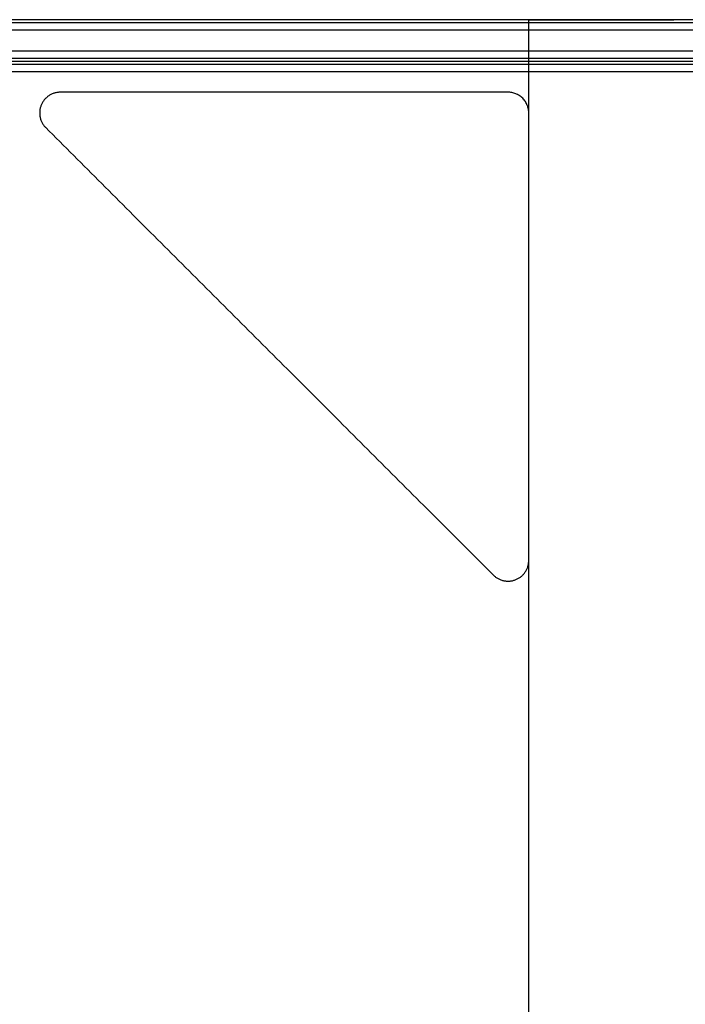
# Model space of a CAD drawing. Header units: millimetres. Extents: x 1.2 to 81.2, y 3.1 to 43.1.
# Tile 32 of 37: x 70.3 to 76.7, y 32.9 to 42.4. Entities that reach past the tile are written whole.
import ezdxf

# ---------------------------------------------------------------- set-up
doc = ezdxf.new("R2010")
doc.units = ezdxf.units.MM
doc.header["$MEASUREMENT"] = 0
doc.layers.add('Default', color=7, linetype='Continuous', true_color=0x000000)

msp = doc.modelspace()

# ---------------------------------------------------------------- linework, layer by layer
at = {"layer": 'Default'}
for p, q in [((79.7356, 42.3258, 22.4987), (2.733, 42.3258, 22.4987)), ((79.7356, 42.3258, 25.4987), (2.733, 42.3258, 25.4987)), ((3.133, 42.1258, 25.4987), (79.3356, 42.1258, 25.4987)), ((3.133, 41.9258, 22.6987), (79.3356, 41.9258, 22.6987))]:
    msp.add_line(p, q, dxfattribs=at)
for points in [[(80.5315, 42.4258, 21.0987), (41.2318, 42.4258, 21.17), (1.932, 42.4258, 21.2413)], [(79.7356, 42.4258, 22.5987), (41.2343, 42.4258, 22.5987), (2.733, 42.4258, 22.5987)], [(79.7356, 42.4258, 25.3987), (41.2343, 42.4258, 25.3987), (2.733, 42.4258, 25.3987)], [(79.7356, 42.4258, 23.9987), (41.2343, 42.4258, 23.9987), (2.733, 42.4258, 23.9987)], [(79.7356, 42.3965, 22.528), (41.2343, 42.3965, 22.528), (2.733, 42.3965, 22.528)], [(79.7356, 42.3965, 25.4694), (41.2343, 42.3965, 25.4694), (2.733, 42.3965, 25.4694)], [(75.1818, 3.8258, 21.87), (75.1818, 23.1258, 21.87), (75.1818, 42.4258, 21.87)], [(3.133, 42.0551, 25.4694), (41.2343, 42.0551, 25.4694), (79.3356, 42.0551, 25.4694)], [(3.133, 42.0258, 25.3987), (41.2343, 42.0258, 25.3987), (79.3356, 42.0258, 25.3987)], [(3.133, 42.0258, 22.7987), (41.2343, 42.0258, 22.7987), (79.3356, 42.0258, 22.7987)], [(3.133, 42.0258, 24.0987), (41.2343, 42.0258, 24.0987), (79.3356, 42.0258, 24.0987)], [(3.133, 41.9965, 22.728), (41.2343, 41.9965, 22.728), (79.3356, 41.9965, 22.728)], [(74.9818, 41.7258, 21.77), (72.8232, 41.7258, 21.77), (70.6646, 41.7258, 21.77)], [(70.6646, 41.7258, 21.77), (70.6646, 41.7258, 21.87), (70.6646, 41.7258, 21.97)], [(74.9818, 41.7258, 21.97), (72.8232, 41.7258, 21.97), (70.6646, 41.7258, 21.97)], [(74.9818, 41.7258, 21.77), (74.9818, 41.7258, 21.87), (74.9818, 41.7258, 21.97)], [(75.1818, 41.5258, 21.77), (75.1818, 41.5258, 21.87), (75.1818, 41.5258, 21.97)], [(75.1818, 37.2087, 21.77), (75.1818, 39.3672, 21.77), (75.1818, 41.5258, 21.77)], [(75.1818, 37.2087, 21.97), (75.1818, 39.3672, 21.97), (75.1818, 41.5258, 21.97)], [(70.5232, 41.3844, 21.77), (70.5232, 41.3844, 21.87), (70.5232, 41.3844, 21.97)], [(70.5232, 41.3844, 21.77), (72.6818, 39.2258, 21.77), (74.8404, 37.0672, 21.77)], [(70.5232, 41.3844, 21.97), (72.6818, 39.2258, 21.97), (74.8404, 37.0672, 21.97)], [(75.1818, 37.2087, 21.77), (75.1818, 37.2087, 21.87), (75.1818, 37.2087, 21.97)], [(74.8404, 37.0672, 21.77), (74.8404, 37.0672, 21.87), (74.8404, 37.0672, 21.97)]]:
    msp.add_open_spline(points, degree=2, dxfattribs=at)
for points, weights, knots in [([(75.1818, 42.4258, 21.87), (75.1818, 42.4258, 22.57), (75.8818, 42.4258, 22.57), (76.5818, 42.4258, 22.57), (76.5818, 42.4258, 21.87), (76.5818, 42.4258, 21.17), (75.8818, 42.4258, 21.17), (75.1818, 42.4258, 21.17), (75.1818, 42.4258, 21.87)], [1, 0.707106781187, 1, 0.707106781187, 1, 0.707106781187, 1, 0.707106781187, 1], [0, 0, 0, 1.099557, 1.099557, 2.199115, 2.199115, 3.298672, 3.298672, 4.39823, 4.39823, 4.39823]), ([(70.6646, 41.7258, 21.77), (70.531, 41.7258, 21.77), (70.4799, 41.6024, 21.77), (70.4287, 41.4789, 21.77), (70.5232, 41.3844, 21.77)], [1, 0.831469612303, 1, 0.831469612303, 1], [-11.0508582, -11.0508582, -11.0508582, -10.8152388, -10.8152388, -10.5796193, -10.5796193, -10.5796193]), ([(70.6646, 41.7258, 21.97), (70.531, 41.7258, 21.97), (70.4799, 41.6024, 21.97), (70.4287, 41.4789, 21.97), (70.5232, 41.3844, 21.97)], [1, 0.831469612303, 1, 0.831469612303, 1], [-11.0508582, -11.0508582, -11.0508582, -10.8152388, -10.8152388, -10.5796193, -10.5796193, -10.5796193]), ([(74.8404, 37.0672, 21.77), (74.9349, 36.9728, 21.77), (75.0583, 37.0239, 21.77), (75.1818, 37.075, 21.77), (75.1818, 37.2087, 21.77)], [1, 0.831469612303, 1, 0.831469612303, 1], [-4.4742369, -4.4742369, -4.4742369, -4.2386175, -4.2386175, -4.002998, -4.002998, -4.002998]), ([(74.8404, 37.0672, 21.97), (74.9349, 36.9728, 21.97), (75.0583, 37.0239, 21.97), (75.1818, 37.075, 21.97), (75.1818, 37.2087, 21.97)], [1, 0.831469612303, 1, 0.831469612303, 1], [-4.4742369, -4.4742369, -4.4742369, -4.2386175, -4.2386175, -4.002998, -4.002998, -4.002998])]:
    msp.add_rational_spline(points, weights, degree=2, knots=knots, dxfattribs=at)
for points in [[(75.1818, 41.5258, 21.77), (75.1818, 41.7258, 21.77), (74.9818, 41.7258, 21.77)], [(75.1818, 41.5258, 21.97), (75.1818, 41.7258, 21.97), (74.9818, 41.7258, 21.97)]]:
    msp.add_rational_spline(points, [1, 0.707106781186, 1], degree=2, dxfattribs=at)

doc.saveas('drawing.dxf')
